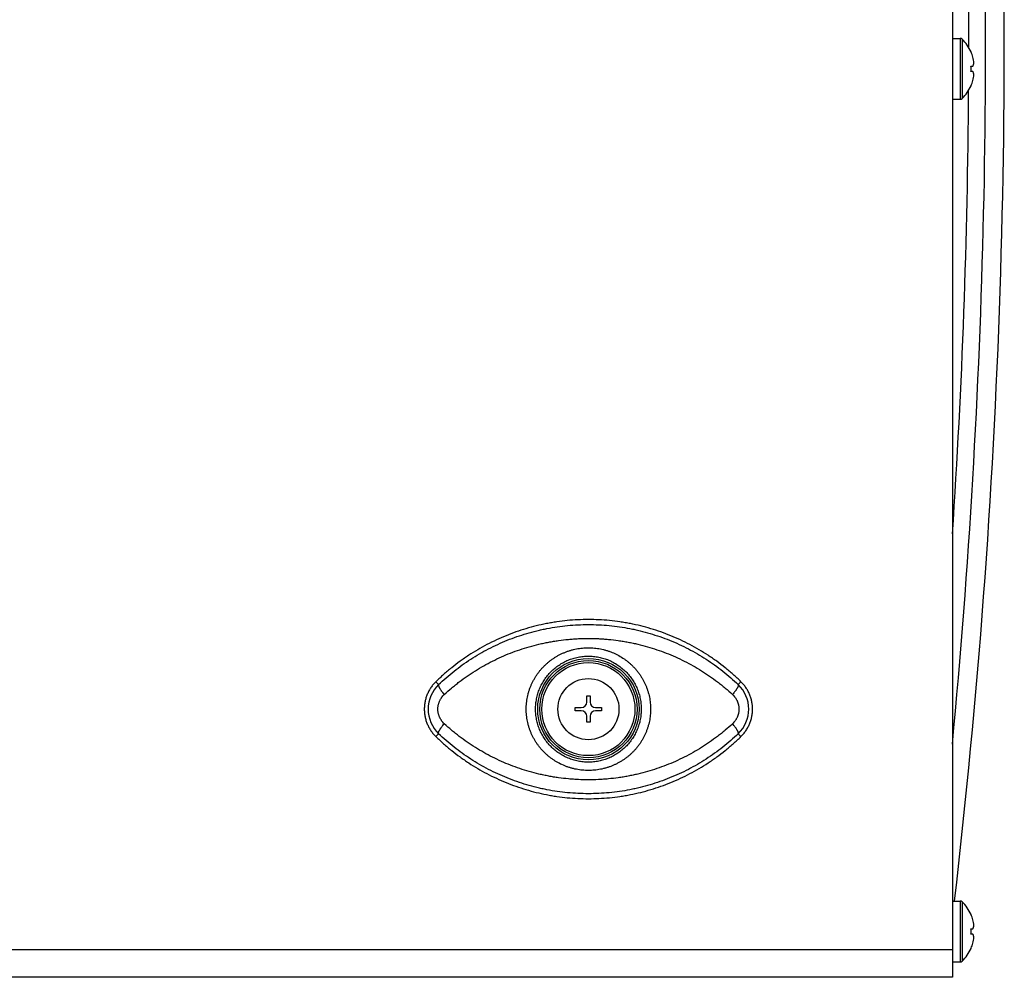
# Model space of a CAD drawing. Header units: inches. Extents: x 0 to 34, y 0 to 22.
# Tile 5 of 16: x 17.7 to 21.2, y 5.1 to 8.6. Entities that reach past the tile are written whole.
import ezdxf

# ---------------------------------------------------------------- set-up
doc = ezdxf.new("R2010")
doc.units = ezdxf.units.IN
doc.header["$LTSCALE"] = 1.87
doc.header["$MEASUREMENT"] = 0
doc.layers.get('0').update_dxf_attribs({"linetype": 'CONTINUOUS'})

msp = doc.modelspace()

# ---------------------------------------------------------------- linework, layer by layer
at = {"color": 7, "linetype": 'CONTINUOUS'}
for p, q in [((21.0301, 11.8614), (21.0301, 5.1314)), ((21.0301, 8.5099), (21.0581, 8.5099)), ((21.0581, 8.5099), (21.0581, 8.2909)), ((21.0651, 8.5071), (21.0651, 8.2937)), ((21.0968, 8.4613), (21.097, 8.4614)), ((21.0968, 8.4099), (21.097, 8.4099)), ((21.097, 8.4099), (21.1037, 8.4099)), ((21.097, 8.3909), (21.0968, 8.3909)), ((21.1037, 8.3909), (21.097, 8.3909)), ((21.097, 8.3394), (21.0968, 8.3396)), ((21.0301, 8.2909), (21.0581, 8.2909)), ((19.1712, 6.1951), (19.1809, 6.1848)), ((20.269, 6.1951), (20.2593, 6.1848)), ((19.7142, 6.1437), (19.726, 6.1437)), ((19.7142, 6.122), (19.7142, 6.1437)), ((19.726, 6.1437), (19.726, 6.122)), ((19.6729, 6.1023), (19.6945, 6.1023)), ((19.6729, 6.0905), (19.6729, 6.1023)), ((19.7457, 6.1023), (19.7673, 6.1023)), ((19.7673, 6.1023), (19.7673, 6.0905)), ((19.6945, 6.0905), (19.6729, 6.0905)), ((19.7142, 6.0492), (19.7142, 6.0708)), ((19.726, 6.0708), (19.726, 6.0492)), ((19.7673, 6.0905), (19.7457, 6.0905)), ((19.726, 6.0492), (19.7142, 6.0492)), ((19.1712, 5.9977), (19.1809, 6.008)), ((20.269, 5.9977), (20.2593, 6.008)), ((21.0301, 5.4059), (21.0581, 5.4059)), ((21.0581, 5.4059), (21.0581, 5.1869)), ((21.0651, 5.4031), (21.0651, 5.1897)), ((21.0968, 5.3573), (21.097, 5.3574)), ((21.0968, 5.3059), (21.097, 5.3059)), ((21.097, 5.2869), (21.0968, 5.2869)), ((21.097, 5.3059), (21.1037, 5.3059)), ((21.1037, 5.2869), (21.097, 5.2869)), ((13.9281, 5.2314), (21.0301, 5.2314)), ((21.097, 5.2354), (21.0968, 5.2356)), ((21.0301, 5.1869), (21.0581, 5.1869)), ((21.0301, 5.1314), (13.9281, 5.1314))]:
    msp.add_line(p, q, dxfattribs=at)
for radius in [0.1825, 0.175, 0.1674, 0.11]:
    msp.add_circle((19.7201, 6.0964), radius, dxfattribs=at)
for centre, radius, start, end in [((-5.6442, 8.4964), 26.7936, 354.58985, 2.77247), ((-5.5333, 8.4964), 26.75, 353.3656, 2.79406), ((-5.6442, 8.4964), 26.7331, 359.95928, 2.77876), ((21.0581, 8.4999), 0.01, 45.7702, 90), ((20.9612, 8.4004), 0.1489, 24.1911, 45.7702), ((20.9604, 8.4004), 0.1493, 23.8007, 24.051), ((20.9612, 8.4004), 0.1486, 16.4226, 23.9292), ((20.9967, 8.4149), 0.1105, 3.5672, 14.3956), ((20.9272, 8.4004), 0.1698, 356.8012, 3.1988), ((20.9967, 8.3859), 0.1105, 345.6044, 356.4328), ((20.9612, 8.4004), 0.1489, 314.2298, 335.8089), ((20.9604, 8.4004), 0.1493, 335.949, 336.1993), ((20.9612, 8.4004), 0.1486, 336.0708, 343.5774), ((-5.6442, 8.4964), 26.7331, 356.20525, 359.62745), ((21.0581, 8.3009), 0.01, 270, 314.2298), ((19.266, 6.0964), 0.1227, 133.8868, 226.1132), ((20.1742, 6.0964), 0.1227, 313.8868, 46.1132), ((19.6945, 6.122), 0.0197, 270, 360), ((19.7457, 6.122), 0.0197, 180, 270), ((19.6945, 6.0708), 0.0197, 0, 90), ((19.7457, 6.0708), 0.0197, 90, 180), ((21.0581, 5.3959), 0.01, 45.7702, 90), ((20.9612, 5.2964), 0.1489, 24.1911, 45.7702), ((20.9604, 5.2964), 0.1493, 23.8005, 24.051), ((20.9612, 5.2964), 0.1486, 16.4226, 23.9292), ((20.9967, 5.3109), 0.1105, 3.5672, 14.3956), ((20.9272, 5.2964), 0.1698, 356.8012, 3.1988), ((20.9612, 5.2964), 0.1486, 336.0708, 343.5774), ((20.9967, 5.2819), 0.1105, 345.6044, 356.4328), ((20.9612, 5.2964), 0.1489, 314.2298, 335.8089), ((20.9604, 5.2964), 0.1493, 335.949, 336.1993), ((21.0581, 5.1969), 0.01, 270, 314.2298)]:
    msp.add_arc(centre, radius, start, end, dxfattribs=at)
for points, knots in [([(21.1037, 8.4099), (21.1042, 8.4109), (21.105, 8.4128), (21.1059, 8.4158), (21.1066, 8.4188), (21.1069, 8.4208), (21.107, 8.4218)], [0, 0, 0, 0, 0.256386, 0.507799, 0.755293, 1, 1, 1, 1]), ([(21.107, 8.379), (21.1069, 8.38), (21.1066, 8.382), (21.1059, 8.385), (21.105, 8.388), (21.1042, 8.3899), (21.1037, 8.3909)], [0, 0, 0, 0, 0.244707, 0.492201, 0.743614, 1, 1, 1, 1]), ([(20.269, 6.1951), (20.2599, 6.2039), (20.2414, 6.2211), (20.2123, 6.2456), (20.1872, 6.2648), (20.1665, 6.2795), (20.1455, 6.2936), (20.1186, 6.3103), (20.0854, 6.3288), (20.0513, 6.3457), (20.0165, 6.3609), (19.981, 6.3744), (19.9449, 6.3861), (19.9082, 6.3961), (19.8773, 6.403), (19.8524, 6.4076), (19.8274, 6.4115), (19.796, 6.4154), (19.7581, 6.4181), (19.7201, 6.4191), (19.6821, 6.4181), (19.6442, 6.4154), (19.6128, 6.4115), (19.5878, 6.4076), (19.5629, 6.403), (19.532, 6.3961), (19.4953, 6.3861), (19.4592, 6.3744), (19.4237, 6.3609), (19.3889, 6.3457), (19.3548, 6.3288), (19.3216, 6.3103), (19.2947, 6.2936), (19.2737, 6.2795), (19.2531, 6.2648), (19.2279, 6.2456), (19.1988, 6.2211), (19.1803, 6.2039), (19.1712, 6.1951)], [0, 0, 0, 0, 0.03125, 0.0625, 0.093749, 0.109375, 0.125001, 0.156251, 0.187501, 0.21875, 0.25, 0.28125, 0.3125, 0.343749, 0.374999, 0.390625, 0.406251, 0.437501, 0.46875, 0.5, 0.53125, 0.562499, 0.593749, 0.609375, 0.625001, 0.656251, 0.6875, 0.71875, 0.75, 0.78125, 0.812499, 0.843749, 0.874999, 0.890625, 0.906251, 0.9375, 0.96875, 1, 1, 1, 1]), ([(19.1809, 6.1848), (19.1898, 6.1933), (19.208, 6.2098), (19.2364, 6.2333), (19.2659, 6.2555), (19.2964, 6.2762), (19.328, 6.2955), (19.3605, 6.3134), (19.3938, 6.3297), (19.4279, 6.3444), (19.4628, 6.3575), (19.4983, 6.3689), (19.5284, 6.3771), (19.5527, 6.3827), (19.5771, 6.3878), (19.6079, 6.393), (19.6451, 6.3975), (19.6826, 6.4002), (19.7201, 6.4011), (19.7576, 6.4002), (19.7951, 6.3975), (19.8323, 6.393), (19.8631, 6.3878), (19.8876, 6.3827), (19.9118, 6.3771), (19.9419, 6.3689), (19.9774, 6.3575), (20.0123, 6.3444), (20.0464, 6.3297), (20.0798, 6.3134), (20.1122, 6.2955), (20.1438, 6.2762), (20.1743, 6.2555), (20.2038, 6.2333), (20.2322, 6.2098), (20.2504, 6.1933), (20.2593, 6.1848)], [0, 0, 0, 0, 0.030933, 0.061887, 0.092871, 0.123894, 0.154962, 0.18608, 0.217254, 0.248484, 0.279771, 0.311112, 0.342505, 0.35822, 0.373946, 0.405424, 0.436932, 0.468461, 0.5, 0.531539, 0.563068, 0.594576, 0.626054, 0.64178, 0.657495, 0.688888, 0.720229, 0.751516, 0.782746, 0.81392, 0.845038, 0.876106, 0.907129, 0.938113, 0.969067, 1, 1, 1, 1]), ([(19.2016, 6.1491), (19.2102, 6.157), (19.2234, 6.1687), (19.2415, 6.1836), (19.26, 6.1981), (19.2837, 6.2154), (19.3132, 6.2348), (19.3436, 6.2528), (19.3749, 6.2695), (19.407, 6.2847), (19.4398, 6.2984), (19.4733, 6.3106), (19.5074, 6.3213), (19.5363, 6.3288), (19.5596, 6.3341), (19.5772, 6.3376), (19.5948, 6.3407), (19.6185, 6.3443), (19.6423, 6.3471), (19.6662, 6.3491), (19.6901, 6.3504), (19.7201, 6.3511), (19.7501, 6.3504), (19.774, 6.3491), (19.7979, 6.3471), (19.8217, 6.3443), (19.8454, 6.3407), (19.8631, 6.3376), (19.8806, 6.3341), (19.9039, 6.3288), (19.9328, 6.3213), (19.9669, 6.3106), (20.0004, 6.2984), (20.0332, 6.2847), (20.0653, 6.2695), (20.0966, 6.2528), (20.127, 6.2348), (20.1565, 6.2154), (20.1802, 6.1981), (20.1987, 6.1836), (20.2168, 6.1687), (20.23, 6.157), (20.2386, 6.1491)], [0, 0, 0, 0, 0.030877, 0.046326, 0.061782, 0.092722, 0.123707, 0.154747, 0.185846, 0.217008, 0.248237, 0.279531, 0.310889, 0.342306, 0.358035, 0.373777, 0.38953, 0.405293, 0.436841, 0.452626, 0.468416, 0.5, 0.531584, 0.547374, 0.563159, 0.594707, 0.61047, 0.626223, 0.641965, 0.657694, 0.689111, 0.720469, 0.751763, 0.782992, 0.814154, 0.845253, 0.876293, 0.907278, 0.938218, 0.953674, 0.969123, 1, 1, 1, 1]), ([(19.7201, 5.8756), (19.7165, 5.8756), (19.7092, 5.8758), (19.6983, 5.8766), (19.6874, 5.8779), (19.6767, 5.8797), (19.666, 5.8821), (19.6555, 5.8849), (19.6451, 5.8883), (19.6315, 5.8934), (19.615, 5.9011), (19.5993, 5.9103), (19.5873, 5.9186), (19.5786, 5.9252), (19.5703, 5.9323), (19.5623, 5.9397), (19.5548, 5.9475), (19.5475, 5.9557), (19.5408, 5.9642), (19.5344, 5.9731), (19.5285, 5.9823), (19.523, 5.9917), (19.518, 6.0014), (19.5135, 6.0113), (19.5095, 6.0215), (19.506, 6.0318), (19.5031, 6.0424), (19.5006, 6.053), (19.4987, 6.0638), (19.4973, 6.0746), (19.4965, 6.0855), (19.4963, 6.0964), (19.4965, 6.1073), (19.4973, 6.1182), (19.4987, 6.1291), (19.5006, 6.1398), (19.5031, 6.1505), (19.506, 6.161), (19.5095, 6.1713), (19.5135, 6.1815), (19.518, 6.1914), (19.523, 6.2011), (19.5285, 6.2106), (19.5344, 6.2197), (19.5408, 6.2286), (19.5475, 6.2371), (19.5548, 6.2453), (19.5623, 6.2531), (19.5703, 6.2606), (19.5786, 6.2676), (19.5873, 6.2742), (19.5963, 6.2804), (19.6055, 6.2862), (19.6151, 6.2915), (19.6249, 6.2963), (19.6349, 6.3007), (19.6451, 6.3045), (19.6555, 6.3079), (19.666, 6.3107), (19.6767, 6.3131), (19.6874, 6.3149), (19.7019, 6.3167), (19.7128, 6.3172), (19.7201, 6.3172)], [0, 0, 0, 0, 0.01564, 0.03128, 0.046919, 0.062556, 0.078191, 0.093824, 0.109454, 0.125081, 0.156318, 0.187544, 0.203158, 0.21877, 0.234382, 0.249992, 0.265603, 0.281214, 0.296826, 0.31244, 0.328055, 0.343673, 0.359294, 0.374918, 0.390544, 0.406173, 0.421806, 0.43744, 0.453077, 0.468715, 0.484355, 0.499995, 0.515636, 0.531275, 0.546914, 0.56255, 0.578185, 0.593817, 0.609447, 0.625073, 0.640697, 0.656317, 0.671935, 0.687551, 0.703165, 0.718777, 0.734388, 0.749998, 0.765609, 0.78122, 0.796833, 0.812447, 0.828063, 0.843682, 0.859304, 0.874928, 0.890555, 0.906185, 0.921818, 0.937453, 0.95309, 0.968729, 1, 1, 1, 1]), ([(19.7201, 6.3172), (19.7237, 6.3172), (19.731, 6.317), (19.7419, 6.3162), (19.7528, 6.3149), (19.7635, 6.3131), (19.7742, 6.3107), (19.7847, 6.3079), (19.7951, 6.3045), (19.8087, 6.2994), (19.8252, 6.2917), (19.8409, 6.2825), (19.8529, 6.2742), (19.8616, 6.2676), (19.8699, 6.2606), (19.8779, 6.2531), (19.8855, 6.2453), (19.8927, 6.2371), (19.8995, 6.2286), (19.9058, 6.2197), (19.9117, 6.2106), (19.9172, 6.2011), (19.9222, 6.1914), (19.9267, 6.1815), (19.9307, 6.1713), (19.9342, 6.161), (19.9371, 6.1505), (19.9396, 6.1398), (19.9415, 6.1291), (19.9429, 6.1182), (19.9437, 6.1073), (19.944, 6.0964), (19.9437, 6.0855), (19.9429, 6.0746), (19.9415, 6.0638), (19.9396, 6.053), (19.9371, 6.0424), (19.9342, 6.0318), (19.9307, 6.0215), (19.9267, 6.0113), (19.9222, 6.0014), (19.9172, 5.9917), (19.9117, 5.9823), (19.9058, 5.9731), (19.8995, 5.9642), (19.8927, 5.9557), (19.8855, 5.9475), (19.8779, 5.9397), (19.8699, 5.9323), (19.8616, 5.9252), (19.8529, 5.9186), (19.8439, 5.9124), (19.8347, 5.9066), (19.8251, 5.9013), (19.8153, 5.8965), (19.8053, 5.8922), (19.7951, 5.8883), (19.7847, 5.8849), (19.7742, 5.8821), (19.7635, 5.8797), (19.7528, 5.8779), (19.7383, 5.8761), (19.7274, 5.8756), (19.7201, 5.8756)], [0, 0, 0, 0, 0.01564, 0.03128, 0.046919, 0.062556, 0.078191, 0.093824, 0.109454, 0.125081, 0.156318, 0.187544, 0.203158, 0.21877, 0.234382, 0.249992, 0.265603, 0.281214, 0.296826, 0.31244, 0.328055, 0.343673, 0.359294, 0.374918, 0.390544, 0.406173, 0.421806, 0.43744, 0.453077, 0.468715, 0.484355, 0.499995, 0.515636, 0.531275, 0.546914, 0.56255, 0.578185, 0.593817, 0.609447, 0.625073, 0.640697, 0.656317, 0.671935, 0.687551, 0.703165, 0.718777, 0.734388, 0.749998, 0.765609, 0.78122, 0.796833, 0.812447, 0.828063, 0.843682, 0.859304, 0.874928, 0.890555, 0.906185, 0.921818, 0.937453, 0.95309, 0.968729, 1, 1, 1, 1]), ([(19.7201, 5.9056), (19.717, 5.9056), (19.7107, 5.9057), (19.7014, 5.9064), (19.6921, 5.9076), (19.6798, 5.9097), (19.6647, 5.9135), (19.65, 5.9188), (19.6386, 5.9239), (19.6303, 5.9281), (19.6221, 5.9328), (19.6143, 5.9378), (19.6066, 5.9432), (19.5993, 5.949), (19.5922, 5.9551), (19.5855, 5.9615), (19.5791, 5.9683), (19.573, 5.9754), (19.5673, 5.9828), (19.5619, 5.9904), (19.5569, 5.9984), (19.5523, 6.0065), (19.5481, 6.0149), (19.5444, 6.0234), (19.541, 6.0321), (19.5371, 6.044), (19.5333, 6.0591), (19.5306, 6.0777), (19.5297, 6.0964), (19.5306, 6.1151), (19.5333, 6.1337), (19.5371, 6.1488), (19.541, 6.1607), (19.5444, 6.1694), (19.5481, 6.178), (19.5523, 6.1863), (19.5569, 6.1945), (19.5619, 6.2024), (19.5673, 6.21), (19.573, 6.2174), (19.5791, 6.2245), (19.5855, 6.2313), (19.5922, 6.2377), (19.5993, 6.2439), (19.6066, 6.2496), (19.6143, 6.255), (19.6221, 6.2601), (19.6303, 6.2647), (19.6386, 6.2689), (19.65, 6.274), (19.6647, 6.2793), (19.6798, 6.2831), (19.6921, 6.2852), (19.7014, 6.2864), (19.7107, 6.2871), (19.717, 6.2872), (19.7201, 6.2872)], [0, 0, 0, 0, 0.015646, 0.031291, 0.046935, 0.062577, 0.093842, 0.125093, 0.140717, 0.156338, 0.171955, 0.187569, 0.203181, 0.21879, 0.234398, 0.250005, 0.265612, 0.281219, 0.296829, 0.31244, 0.328054, 0.343671, 0.359292, 0.374916, 0.390545, 0.406177, 0.437442, 0.468718, 0.5, 0.531282, 0.562558, 0.593823, 0.609455, 0.625084, 0.640708, 0.656329, 0.671946, 0.68756, 0.703171, 0.718781, 0.734388, 0.749995, 0.765602, 0.78121, 0.796819, 0.812431, 0.828045, 0.843662, 0.859283, 0.874907, 0.906158, 0.937423, 0.953065, 0.968709, 0.984354, 1, 1, 1, 1]), ([(19.7201, 6.2872), (19.7232, 6.2872), (19.7295, 6.2871), (19.7388, 6.2864), (19.7481, 6.2852), (19.7604, 6.2831), (19.7755, 6.2793), (19.7902, 6.274), (19.8016, 6.2689), (19.8099, 6.2647), (19.8181, 6.2601), (19.8259, 6.255), (19.8336, 6.2496), (19.8409, 6.2439), (19.848, 6.2377), (19.8547, 6.2313), (19.8611, 6.2245), (19.8672, 6.2174), (19.873, 6.21), (19.8783, 6.2024), (19.8833, 6.1945), (19.8879, 6.1863), (19.8921, 6.178), (19.8959, 6.1694), (19.8992, 6.1607), (19.9031, 6.1488), (19.9069, 6.1337), (19.9096, 6.1151), (19.9105, 6.0964), (19.9096, 6.0777), (19.9069, 6.0591), (19.9031, 6.044), (19.8992, 6.0321), (19.8959, 6.0234), (19.8921, 6.0149), (19.8879, 6.0065), (19.8833, 5.9984), (19.8783, 5.9904), (19.873, 5.9828), (19.8672, 5.9754), (19.8611, 5.9683), (19.8547, 5.9615), (19.848, 5.9551), (19.8409, 5.949), (19.8336, 5.9432), (19.8259, 5.9378), (19.8181, 5.9328), (19.8099, 5.9281), (19.8016, 5.9239), (19.7902, 5.9188), (19.7755, 5.9135), (19.7604, 5.9097), (19.7481, 5.9076), (19.7388, 5.9064), (19.7295, 5.9057), (19.7232, 5.9056), (19.7201, 5.9056)], [0, 0, 0, 0, 0.015646, 0.031291, 0.046935, 0.062577, 0.093842, 0.125093, 0.140717, 0.156338, 0.171955, 0.187569, 0.203181, 0.21879, 0.234398, 0.250005, 0.265612, 0.281219, 0.296829, 0.31244, 0.328054, 0.343671, 0.359292, 0.374916, 0.390545, 0.406177, 0.437442, 0.468718, 0.5, 0.531282, 0.562558, 0.593823, 0.609455, 0.625084, 0.640708, 0.656329, 0.671946, 0.68756, 0.703171, 0.718781, 0.734388, 0.749995, 0.765602, 0.78121, 0.796819, 0.812431, 0.828045, 0.843662, 0.859283, 0.874907, 0.906158, 0.937423, 0.953065, 0.968709, 0.984354, 1, 1, 1, 1]), ([(19.1712, 6.1951), (19.1679, 6.1919), (19.1632, 6.1868), (19.1575, 6.1797), (19.1521, 6.1722), (19.1473, 6.1644), (19.1432, 6.1563), (19.1394, 6.1479), (19.1362, 6.1393), (19.1337, 6.1304), (19.1317, 6.1215), (19.13, 6.1102), (19.1293, 6.0964), (19.13, 6.0827), (19.1317, 6.0713), (19.1337, 6.0624), (19.1362, 6.0535), (19.1394, 6.0449), (19.1432, 6.0366), (19.1473, 6.0284), (19.1521, 6.0206), (19.1575, 6.0131), (19.1632, 6.006), (19.1679, 6.0009), (19.1712, 5.9977)], [0, 0, 0, 0, 0.062493, 0.093749, 0.125005, 0.187497, 0.218754, 0.25001, 0.312502, 0.343758, 0.375015, 0.437507, 0.5, 0.562493, 0.624985, 0.656242, 0.687498, 0.74999, 0.781246, 0.812503, 0.874995, 0.906251, 0.937507, 1, 1, 1, 1]), ([(19.1809, 6.1848), (19.1809, 6.1847), (19.1807, 6.1844), (19.1806, 6.1839), (19.1805, 6.1834), (19.1805, 6.1828), (19.1805, 6.1822), (19.1806, 6.1815), (19.1807, 6.1807), (19.181, 6.1799), (19.1812, 6.179), (19.1816, 6.1781), (19.182, 6.1772), (19.1826, 6.1758), (19.1835, 6.1739), (19.1848, 6.1716), (19.1863, 6.1691), (19.188, 6.1665), (19.1898, 6.1638), (19.1919, 6.161), (19.1941, 6.1581), (19.1973, 6.154), (19.1998, 6.151), (19.2016, 6.1491)], [0, 0, 0, 0, 0.01079, 0.02237, 0.034987, 0.048832, 0.064039, 0.080704, 0.098888, 0.118632, 0.139957, 0.162869, 0.187365, 0.213432, 0.270186, 0.332898, 0.401252, 0.474867, 0.553311, 0.636104, 0.722732, 0.812645, 1, 1, 1, 1]), ([(20.2593, 6.1848), (20.2594, 6.1847), (20.2595, 6.1844), (20.2596, 6.1839), (20.2597, 6.1834), (20.2598, 6.1828), (20.2597, 6.1822), (20.2596, 6.1815), (20.2595, 6.1807), (20.2593, 6.1799), (20.259, 6.179), (20.2586, 6.1781), (20.2583, 6.1772), (20.2576, 6.1758), (20.2567, 6.1739), (20.2554, 6.1716), (20.2539, 6.1691), (20.2523, 6.1665), (20.2504, 6.1638), (20.2483, 6.161), (20.2461, 6.1581), (20.2429, 6.154), (20.2404, 6.151), (20.2386, 6.1491)], [0, 0, 0, 0, 0.01079, 0.02237, 0.034987, 0.048831, 0.064039, 0.080703, 0.098888, 0.118632, 0.139956, 0.162868, 0.187365, 0.213431, 0.270185, 0.332897, 0.401251, 0.474867, 0.55331, 0.636104, 0.722731, 0.812645, 1, 1, 1, 1]), ([(20.269, 5.9977), (20.2723, 6.0009), (20.277, 6.006), (20.2827, 6.0131), (20.2881, 6.0206), (20.2929, 6.0284), (20.2971, 6.0366), (20.3008, 6.0449), (20.304, 6.0535), (20.3065, 6.0624), (20.3085, 6.0713), (20.3102, 6.0827), (20.3109, 6.0964), (20.3102, 6.1102), (20.3085, 6.1215), (20.3065, 6.1304), (20.304, 6.1393), (20.3008, 6.1479), (20.2971, 6.1563), (20.2929, 6.1644), (20.2881, 6.1722), (20.2827, 6.1797), (20.277, 6.1868), (20.2723, 6.1919), (20.269, 6.1951)], [0, 0, 0, 0, 0.062493, 0.093749, 0.125005, 0.187497, 0.218754, 0.25001, 0.312502, 0.343758, 0.375015, 0.437507, 0.5, 0.562493, 0.624985, 0.656242, 0.687498, 0.74999, 0.781246, 0.812503, 0.874995, 0.906251, 0.937507, 1, 1, 1, 1]), ([(19.2016, 6.0438), (19.1998, 6.0454), (19.1964, 6.0489), (19.1926, 6.0537), (19.1898, 6.0577), (19.1879, 6.0609), (19.1861, 6.0641), (19.1845, 6.0675), (19.1831, 6.0709), (19.1819, 6.0744), (19.1808, 6.078), (19.1799, 6.0816), (19.1793, 6.0853), (19.1786, 6.0902), (19.1783, 6.0964), (19.1786, 6.1026), (19.1793, 6.1076), (19.1799, 6.1112), (19.1808, 6.1148), (19.1819, 6.1184), (19.1831, 6.1219), (19.1845, 6.1253), (19.1861, 6.1287), (19.1879, 6.1319), (19.1898, 6.1351), (19.1926, 6.1391), (19.1964, 6.1439), (19.1998, 6.1474), (19.2016, 6.1491)], [0, 0, 0, 0, 0.061732, 0.123703, 0.154791, 0.18594, 0.217148, 0.248414, 0.279734, 0.311103, 0.342517, 0.373969, 0.405454, 0.436963, 0.5, 0.563037, 0.594546, 0.626031, 0.657483, 0.688897, 0.720266, 0.751586, 0.782852, 0.81406, 0.845209, 0.876297, 0.938268, 1, 1, 1, 1]), ([(20.2386, 6.1491), (20.2404, 6.1474), (20.2438, 6.1439), (20.2476, 6.1391), (20.2504, 6.1351), (20.2523, 6.1319), (20.2541, 6.1287), (20.2557, 6.1253), (20.2571, 6.1219), (20.2583, 6.1184), (20.2594, 6.1148), (20.2603, 6.1112), (20.2609, 6.1076), (20.2616, 6.1026), (20.2619, 6.0964), (20.2616, 6.0902), (20.2609, 6.0853), (20.2603, 6.0816), (20.2594, 6.078), (20.2583, 6.0744), (20.2571, 6.0709), (20.2557, 6.0675), (20.2541, 6.0641), (20.2523, 6.0609), (20.2504, 6.0577), (20.2476, 6.0537), (20.2438, 6.0489), (20.2404, 6.0454), (20.2386, 6.0438)], [0, 0, 0, 0, 0.061732, 0.123703, 0.154791, 0.18594, 0.217148, 0.248414, 0.279734, 0.311103, 0.342517, 0.373969, 0.405454, 0.436963, 0.5, 0.563037, 0.594546, 0.626031, 0.657483, 0.688897, 0.720266, 0.751586, 0.782852, 0.81406, 0.845209, 0.876297, 0.938268, 1, 1, 1, 1]), ([(19.1809, 6.008), (19.1809, 6.0081), (19.1807, 6.0084), (19.1806, 6.0089), (19.1805, 6.0094), (19.1805, 6.01), (19.1805, 6.0107), (19.1806, 6.0114), (19.1807, 6.0121), (19.181, 6.0129), (19.1812, 6.0138), (19.1816, 6.0147), (19.182, 6.0157), (19.1826, 6.017), (19.1835, 6.0189), (19.1848, 6.0212), (19.1863, 6.0237), (19.188, 6.0263), (19.1898, 6.029), (19.1919, 6.0318), (19.1941, 6.0348), (19.1973, 6.0388), (19.1998, 6.0418), (19.2016, 6.0438)], [0, 0, 0, 0, 0.01079, 0.02237, 0.034987, 0.048831, 0.064039, 0.080703, 0.098888, 0.118632, 0.139956, 0.162868, 0.187365, 0.213431, 0.270185, 0.332897, 0.401251, 0.474867, 0.55331, 0.636104, 0.722731, 0.812645, 1, 1, 1, 1]), ([(20.2386, 6.0438), (20.23, 6.0358), (20.2168, 6.0241), (20.1987, 6.0092), (20.1802, 5.9948), (20.1565, 5.9775), (20.127, 5.958), (20.0966, 5.94), (20.0653, 5.9233), (20.0332, 5.9081), (20.0004, 5.8944), (19.9669, 5.8822), (19.9328, 5.8715), (19.9039, 5.864), (19.8806, 5.8588), (19.8631, 5.8552), (19.8454, 5.8521), (19.8217, 5.8485), (19.7979, 5.8457), (19.774, 5.8438), (19.7501, 5.8424), (19.7201, 5.8417), (19.6901, 5.8424), (19.6662, 5.8438), (19.6423, 5.8457), (19.6185, 5.8485), (19.5948, 5.8521), (19.5772, 5.8552), (19.5596, 5.8588), (19.5363, 5.864), (19.5074, 5.8715), (19.4733, 5.8822), (19.4398, 5.8944), (19.407, 5.9081), (19.3749, 5.9233), (19.3436, 5.94), (19.3132, 5.958), (19.2837, 5.9775), (19.26, 5.9948), (19.2415, 6.0092), (19.2234, 6.0241), (19.2102, 6.0358), (19.2016, 6.0438)], [0, 0, 0, 0, 0.030877, 0.046326, 0.061782, 0.092722, 0.123707, 0.154747, 0.185846, 0.217008, 0.248237, 0.279531, 0.310889, 0.342306, 0.358035, 0.373777, 0.38953, 0.405293, 0.436841, 0.452626, 0.468416, 0.5, 0.531584, 0.547374, 0.563159, 0.594707, 0.61047, 0.626223, 0.641965, 0.657694, 0.689111, 0.720469, 0.751763, 0.782992, 0.814154, 0.845253, 0.876293, 0.907278, 0.938218, 0.953674, 0.969123, 1, 1, 1, 1]), ([(20.2593, 6.008), (20.2594, 6.0081), (20.2595, 6.0084), (20.2596, 6.0089), (20.2597, 6.0094), (20.2598, 6.01), (20.2597, 6.0107), (20.2596, 6.0114), (20.2595, 6.0121), (20.2593, 6.0129), (20.259, 6.0138), (20.2586, 6.0147), (20.2583, 6.0157), (20.2576, 6.017), (20.2567, 6.0189), (20.2554, 6.0212), (20.2539, 6.0237), (20.2523, 6.0263), (20.2504, 6.029), (20.2483, 6.0318), (20.2461, 6.0348), (20.2429, 6.0388), (20.2404, 6.0418), (20.2386, 6.0438)], [0, 0, 0, 0, 0.01079, 0.02237, 0.034987, 0.048832, 0.064039, 0.080704, 0.098888, 0.118632, 0.139957, 0.162869, 0.187365, 0.213432, 0.270186, 0.332898, 0.401252, 0.474867, 0.553311, 0.636104, 0.722732, 0.812645, 1, 1, 1, 1]), ([(19.1712, 5.9977), (19.1803, 5.9889), (19.1988, 5.9717), (19.2279, 5.9472), (19.2531, 5.928), (19.2737, 5.9133), (19.2947, 5.8992), (19.3216, 5.8825), (19.3548, 5.864), (19.3889, 5.8471), (19.4237, 5.8319), (19.4592, 5.8184), (19.4953, 5.8067), (19.532, 5.7967), (19.5629, 5.7898), (19.5878, 5.7852), (19.6128, 5.7813), (19.6442, 5.7774), (19.6821, 5.7747), (19.7201, 5.7738), (19.7581, 5.7747), (19.796, 5.7774), (19.8274, 5.7813), (19.8524, 5.7852), (19.8773, 5.7898), (19.9082, 5.7967), (19.9449, 5.8067), (19.981, 5.8184), (20.0165, 5.8319), (20.0513, 5.8471), (20.0854, 5.864), (20.1186, 5.8825), (20.1455, 5.8992), (20.1665, 5.9133), (20.1872, 5.928), (20.2123, 5.9472), (20.2414, 5.9717), (20.2599, 5.9889), (20.269, 5.9977)], [0, 0, 0, 0, 0.03125, 0.0625, 0.093749, 0.109375, 0.125001, 0.156251, 0.187501, 0.21875, 0.25, 0.28125, 0.3125, 0.343749, 0.374999, 0.390625, 0.406251, 0.437501, 0.46875, 0.5, 0.53125, 0.562499, 0.593749, 0.609375, 0.625001, 0.656251, 0.6875, 0.71875, 0.75, 0.78125, 0.812499, 0.843749, 0.874999, 0.890625, 0.906251, 0.9375, 0.96875, 1, 1, 1, 1]), ([(20.2593, 6.008), (20.2504, 5.9995), (20.2322, 5.983), (20.2038, 5.9595), (20.1743, 5.9374), (20.1438, 5.9166), (20.1122, 5.8973), (20.0798, 5.8794), (20.0464, 5.8631), (20.0123, 5.8484), (19.9774, 5.8353), (19.9419, 5.8239), (19.9118, 5.8157), (19.8876, 5.8101), (19.8631, 5.805), (19.8323, 5.7998), (19.7951, 5.7953), (19.7576, 5.7926), (19.7201, 5.7917), (19.6826, 5.7926), (19.6451, 5.7953), (19.6079, 5.7998), (19.5771, 5.805), (19.5527, 5.8101), (19.5284, 5.8157), (19.4983, 5.8239), (19.4628, 5.8353), (19.4279, 5.8484), (19.3938, 5.8631), (19.3605, 5.8794), (19.328, 5.8973), (19.2964, 5.9166), (19.2659, 5.9374), (19.2364, 5.9595), (19.208, 5.983), (19.1898, 5.9995), (19.1809, 6.008)], [0, 0, 0, 0, 0.030933, 0.061887, 0.092871, 0.123894, 0.154962, 0.18608, 0.217254, 0.248484, 0.279771, 0.311112, 0.342505, 0.35822, 0.373946, 0.405424, 0.436932, 0.468461, 0.5, 0.531539, 0.563068, 0.594576, 0.626054, 0.64178, 0.657495, 0.688888, 0.720229, 0.751516, 0.782746, 0.81392, 0.845038, 0.876106, 0.907129, 0.938113, 0.969067, 1, 1, 1, 1]), ([(21.1037, 5.3059), (21.1042, 5.3069), (21.105, 5.3088), (21.1059, 5.3118), (21.1066, 5.3148), (21.1069, 5.3168), (21.107, 5.3178)], [0, 0, 0, 0, 0.256386, 0.507799, 0.755293, 1, 1, 1, 1]), ([(21.107, 5.275), (21.1069, 5.276), (21.1066, 5.278), (21.1059, 5.281), (21.105, 5.284), (21.1042, 5.2859), (21.1037, 5.2869)], [0, 0, 0, 0, 0.244707, 0.492201, 0.743614, 1, 1, 1, 1])]:
    msp.add_open_spline(points, degree=3, knots=knots, dxfattribs=at)

doc.saveas('drawing.dxf')
